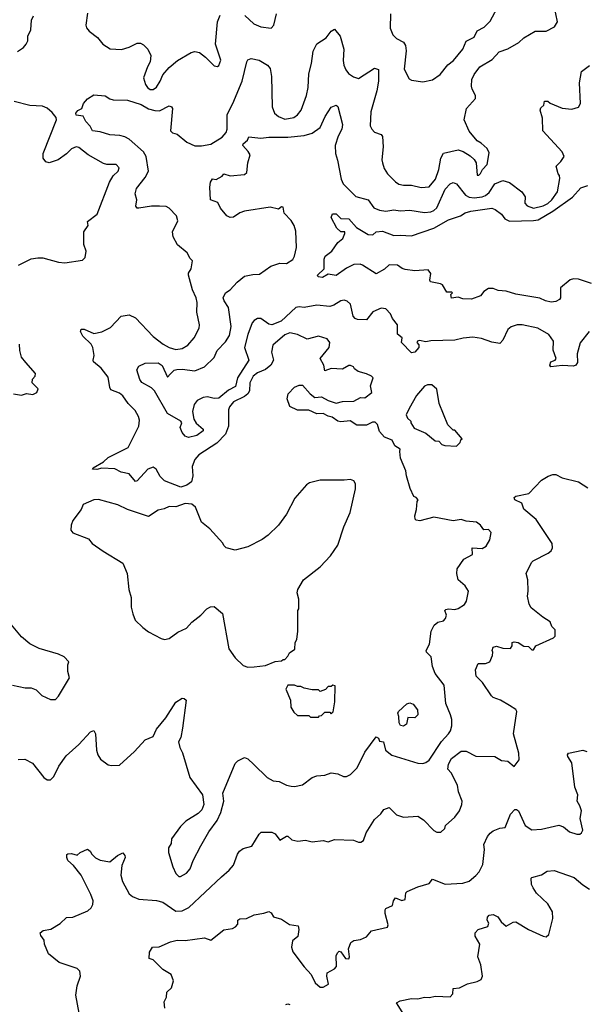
# Model space of a CAD drawing. Extents: x 2239805 to 2396427, y 665731 to 772158.
# Tile 119 of 256: x 2283523 to 2287042, y 723829 to 729969. Entities that reach past the tile are written whole.
import ezdxf

# ---------------------------------------------------------------- set-up
doc = ezdxf.new("R2010")
doc.units = 0

msp = doc.modelspace()

# ---------------------------------------------------------------- linework, layer by layer
at = {"layer": '0CON05XD'}
for points in [[(2284425, 727093.1), (2284399.3, 727119.3), (2284374, 727165), (2284355, 727178), (2284321.2, 727165), (2284255, 727092.5), (2284245, 727090), (2284205, 727136), (2284155, 727147.5), (2284115, 727167.1), (2284035, 727171.4), (2284003.1, 727163.1), (2283977.5, 727165), (2283981.2, 727175), (2284045, 727212), (2284075, 727238), (2284199.5, 727300.5), (2284265.8, 727435), (2284268.8, 727471.2), (2284263.3, 727495), (2284242.6, 727532.6), (2284198.1, 727575), (2284165, 727624), (2284145, 727640), (2284091.7, 727661.7), (2284084.2, 727675), (2284075, 727738.8), (2284031.2, 727795), (2283983.8, 727835), (2283980, 727845), (2283986, 727875), (2283979.2, 727925), (2283967.5, 727945), (2283916.9, 727995), (2283902, 728025), (2283905, 728038.8), (2283925, 728038.6), (2283985, 728011.4), (2284035, 728021.4), (2284089.8, 728050.2), (2284155, 728119.2), (2284205, 728127.5), (2284245, 728109.2), (2284354, 727994), (2284417.5, 727945), (2284455, 727924.5), (2284495, 727912.5), (2284535, 727918.9), (2284570.2, 727939.8), (2284610.6, 727985), (2284641.2, 728045), (2284643.3, 728065), (2284626.7, 728145), (2284628, 728205), (2284622.5, 728235), (2284599.2, 728285), (2284574.3, 728375), (2284575, 728387.5), (2284591.2, 728415), (2284600, 728465), (2284585, 728480), (2284566.7, 728515), (2284505.4, 728565.4), (2284480, 728615), (2284475.8, 728645), (2284507.5, 728715), (2284501.2, 728745), (2284455, 728794), (2284435, 728803.3), (2284393.6, 728806.4), (2284344.2, 728805.8), (2284265, 728793.8), (2284254, 728794), (2284246.7, 728805), (2284252, 728845), (2284243, 728883), (2284251.1, 728915), (2284304, 728985), (2284326, 729025), (2284310.5, 729115), (2284295.4, 729145.4), (2284205, 729224.2), (2284178.7, 729238.7), (2284147, 729247), (2284085, 729251.2), (2284025, 729268.8), (2283977.5, 729275), (2283961.2, 729305), (2283934.3, 729334.3), (2283918, 729368), (2283875, 729373.3), (2283873.3, 729385), (2283885, 729402.5), (2283910, 729415), (2283920, 729445), (2283945.8, 729475), (2283985, 729499.4), (2284055, 729493.3), (2284084.1, 729474.1), (2284105, 729468.8), (2284195, 729465.8), (2284280.6, 729440.6), (2284325, 729412.2), (2284365, 729401.9), (2284395, 729400.6), (2284455, 729431.2), (2284470, 729425), (2284476, 729415), (2284463.8, 729276.2), (2284475, 729263.8), (2284505, 729253.8), (2284564.5, 729204.5), (2284615, 729182.5), (2284655, 729182), (2284715, 729192), (2284785, 729236), (2284809.2, 729265), (2284816.9, 729285), (2284815, 729376.7), (2284851.1, 729445), (2284908.8, 729585), (2284938.8, 729705), (2284945, 729717.5), (2284965, 729727.5), (2285015.9, 729715.9), (2285067.5, 729685), (2285083.9, 729663.9), (2285092.9, 729615), (2285095.9, 729425.9), (2285111.2, 729385), (2285135, 729364), (2285175, 729349.2), (2285231.2, 729358.8), (2285255, 729376.2), (2285278, 729405), (2285311.4, 729495), (2285321.4, 729545), (2285325, 729630), (2285342.5, 729695), (2285352.5, 729772.5), (2285375, 729817.5), (2285433.3, 729855), (2285465, 729897.5), (2285485, 729910), (2285521.2, 729865), (2285542.9, 729785), (2285538.5, 729715), (2285543.1, 729685), (2285555.6, 729655.6), (2285573.3, 729633.3), (2285603.2, 729613.2), (2285635, 729602.5), (2285735, 729666.2), (2285758.3, 729658.3), (2285759.2, 729585), (2285748.8, 729525), (2285711.2, 729395), (2285707, 729307), (2285717.5, 729285), (2285735, 729267.5), (2285775, 729252.5), (2285785, 729240), (2285788.8, 729175), (2285780, 729095), (2285783.3, 729075), (2285795, 729040), (2285815, 729007.5), (2285865, 728956.7), (2285885, 728943.3), (2285915, 728936.2), (2285965, 728935.8), (2286025, 728921.4), (2286074.4, 728925.6), (2286115.5, 728975), (2286135.5, 729035), (2286148.8, 729105), (2286165, 729136.7), (2286255, 729156.2), (2286287.7, 729147.7), (2286330.7, 729120.7), (2286356.4, 729096.4), (2286367.5, 729075), (2286375, 729000), (2286385, 729000), (2286395, 729010), (2286407.5, 729035), (2286436.7, 729065), (2286449.3, 729139.3), (2286436.4, 729166.4), (2286399.3, 729199.3), (2286373.6, 729213.6), (2286323.9, 729273.9), (2286293.3, 729345), (2286307.5, 729415), (2286363, 729477), (2286363.3, 729495), (2286343.3, 729535), (2286340, 729555), (2286341.2, 729595), (2286355, 729627.5), (2286390, 729675), (2286468.8, 729721.2), (2286511.3, 729768.7), (2286565, 729786), (2286635, 729826.2), (2286665, 729856.2), (2286735, 729896), (2286805, 729896), (2286856.7, 729925), (2286874, 729955), (2286854, 730055)], [(2283945, 730010), (2283934, 729935), (2283938.3, 729918.3), (2283956.1, 729896.1), (2284007, 729857), (2284040, 729815), (2284087.7, 729787.7), (2284158.3, 729781.7), (2284205, 729796.7), (2284255, 729822.5), (2284275, 729822.5), (2284295, 729812.5), (2284322.5, 729785), (2284340, 729745), (2284336.2, 729705), (2284318.8, 729675), (2284294.3, 729605), (2284306, 729565), (2284318.8, 729545), (2284335, 729534.2), (2284355, 729534.2), (2284375, 729548.8), (2284398.6, 729585), (2284414.4, 729625.6), (2284455, 729671.2), (2284506.8, 729713.2), (2284592.5, 729765), (2284615, 729769.2), (2284643, 729763), (2284681.2, 729735), (2284735, 729681.2), (2284755, 729676.7), (2284765, 729683.3), (2284775.8, 729715.8), (2284742.9, 729815), (2284755.7, 729955), (2284772.6, 729997.4)], [(2285834.1, 730005.9), (2285831.2, 729915), (2285848.8, 729875), (2285871.5, 729851.5), (2285915, 729828.6), (2285928, 729808), (2285931.9, 729775), (2285919.2, 729659.2), (2285950.5, 729600.5), (2285965, 729592), (2286035, 729581.2), (2286095, 729593.8), (2286142.7, 729627.3), (2286192.4, 729687.6), (2286226.2, 729713.8), (2286284.2, 729785), (2286305.6, 729834.4), (2286355, 729860), (2286375, 729898.8), (2286417.1, 729922.9), (2286455, 729958.8), (2286499.5, 730040.5)], [(2283509.5, 729770.5), (2283547.5, 729795), (2283563.3, 729815), (2283573, 729837), (2283573.3, 729865), (2283592.5, 729905), (2283596.7, 729965), (2283608.3, 729991.7)], [(2284925.8, 729995), (2284983, 729943), (2285025, 729924.2), (2285090, 729915), (2285106.2, 729935), (2285123.3, 730005)], [(2287073.3, 728025), (2287016.1, 727953.9), (2286996.7, 727885), (2286999.3, 727830.7), (2286990, 727815), (2286975, 727807.5), (2286905, 727813.3), (2286833.6, 727803.6), (2286827.5, 727815), (2286833.3, 727835), (2286860, 727845), (2286867.5, 727855), (2286847, 727907), (2286850, 727965), (2286821.2, 728005), (2286752.5, 728045), (2286655, 728066.2), (2286623.9, 728066.1), (2286586.1, 728053.9), (2286565, 728037.5), (2286535, 727970), (2286515, 727950), (2286465, 727957.5), (2286401.7, 727981.7), (2286348.3, 727988.3), (2286286.4, 727983.6), (2286235, 727971.2), (2286085, 727966.2), (2286055, 727960), (2286015, 727968.8), (2286002.5, 727965), (2285997.5, 727955), (2286011.7, 727941.7), (2286010, 727925), (2285985, 727896.2), (2285965, 727892), (2285902.5, 727955), (2285907.5, 727985), (2285878.3, 728008.3), (2285877.5, 728065), (2285846.7, 728105), (2285833.6, 728133.6), (2285805, 728166.7), (2285775, 728170), (2285723.9, 728146.1), (2285683.9, 728096.1), (2285628.3, 728098.3), (2285614.4, 728104.4), (2285600.9, 728120.9), (2285583.8, 728195), (2285565, 728213.3), (2285545, 728218.8), (2285525, 728216.2), (2285480.8, 728189.2), (2285455, 728181.2), (2285375, 728188.8), (2285295.7, 728174.3), (2285265, 728178.6), (2285245, 728174.2), (2285152.2, 728087.8), (2285095, 728065.8), (2285075, 728069.2), (2285025.9, 728105.9), (2285005, 728106), (2284985, 728093.8), (2284972.6, 728077.4), (2284943.8, 728006.2), (2284924.4, 727925), (2284950, 727845), (2284881.1, 727735), (2284868.3, 727681.7), (2284825, 727658.1), (2284765, 727609.1), (2284735, 727607.1), (2284693.4, 727616.6), (2284666.4, 727613.6), (2284629.2, 727595), (2284610.9, 727569.1), (2284599.6, 727525), (2284607.8, 727477.8), (2284622.9, 727452.9), (2284666.7, 727415), (2284666.2, 727405), (2284626.7, 727375), (2284575, 727363.3), (2284555, 727372.5), (2284536.2, 727395), (2284523.3, 727425), (2284532.5, 727455), (2284527.5, 727465), (2284445, 727513.8), (2284363.9, 727653.9), (2284345, 727672.5), (2284285, 727706.7), (2284271.2, 727725), (2284253.3, 727785), (2284265, 727807.5), (2284303.9, 727826.1), (2284385, 727829.2), (2284411.7, 727811.7), (2284445, 727740), (2284460.7, 727759.3), (2284486.4, 727783.6), (2284501.7, 727788.3), (2284535, 727790), (2284615, 727779.2), (2284675, 727804.3), (2284735, 727863.3), (2284754, 727905), (2284805, 727959.2), (2284829.8, 728000.2), (2284840.5, 728055), (2284824.4, 728174.4), (2284798, 728215), (2284792, 728235), (2284806, 728265), (2284835, 728284.2), (2284877.9, 728332.1), (2284925, 728369.2), (2284975, 728380.8), (2285017.3, 728382.7), (2285089.2, 728430.8), (2285145, 728450), (2285185, 728448.8), (2285225.7, 728474.3), (2285236.2, 728495), (2285247.7, 728547.7), (2285245, 728650), (2285233.8, 728685), (2285215, 728716.7), (2285172.3, 728762.3), (2285165, 728800), (2285155, 728802.5), (2285135, 728787.5), (2285085, 728798.8), (2284924.4, 728775.6), (2284895.6, 728764.4), (2284855, 728737.5), (2284835, 728735.8), (2284813.8, 728745), (2284775, 728793.3), (2284757.7, 728827.7), (2284712.5, 728845), (2284707.5, 728925), (2284712.5, 728955), (2284723.6, 728976.4), (2284747, 728973), (2284785, 728992.5), (2284795, 729007.5), (2284835, 728994), (2284925, 729004), (2284938, 729015), (2284943.8, 729075), (2284958.8, 729125), (2284947.3, 729147.3), (2284914.3, 729185), (2284916.7, 729195), (2284943.6, 729216.4), (2284951.7, 729238.3), (2285025, 729230), (2285075, 729235.8), (2285195, 729235.6), (2285295, 729245.7), (2285345, 729260), (2285395, 729296.2), (2285427.1, 729365), (2285465, 729423.8), (2285496.2, 729436.2), (2285506.4, 729426.4), (2285534.4, 729315), (2285530.6, 729285), (2285507.2, 729242.8), (2285488.6, 729185), (2285490.8, 729135), (2285503.3, 729093.3), (2285526, 728975), (2285540, 728945), (2285617, 728867), (2285695, 728846), (2285730.8, 728795), (2285765, 728780), (2285805, 728775.6), (2285855, 728782.5), (2285895, 728775.8), (2285955, 728781.9), (2286045, 728765.6), (2286085, 728771.1), (2286105, 728778.9), (2286122.2, 728795), (2286175, 728912), (2286205, 728945.8), (2286225, 728952.5), (2286245, 728946), (2286301.4, 728875), (2286325, 728862.3), (2286355, 728858.7), (2286405, 728864.1), (2286427.2, 728872.8), (2286448.3, 728891.7), (2286485, 728945.7), (2286535, 728966.9), (2286575, 728954.3), (2286652.5, 728895), (2286672.5, 728865), (2286672, 728825), (2286685, 728808), (2286725, 728794.4), (2286785, 728807.3), (2286815, 728822.1), (2286840.5, 728845), (2286875.6, 728895), (2286888.8, 728978.8), (2286887.5, 728997.5), (2286878.3, 729008.3), (2286866.7, 729055), (2286896.4, 729083.6), (2286917.5, 729115), (2286903.3, 729145), (2286783.8, 729275), (2286782.5, 729355), (2286767.5, 729405), (2286771.7, 729418.3), (2286790, 729435), (2286795, 729460), (2286815, 729460), (2286828.3, 729448.3), (2286905, 729416.7), (2286965, 729411.2), (2287005, 729423.3), (2287018.8, 729445), (2287011.2, 729575), (2287023.9, 729646.1), (2287075, 729682.5)], [(2283515, 728437.5), (2283595, 728476.7), (2283635, 728483.3), (2283667, 728483), (2283765, 728456.7), (2283805, 728452.5), (2283915, 728470), (2283930, 728485), (2283937.5, 728525), (2283923, 728567), (2283923.3, 728645), (2283950, 728685), (2283945, 728710), (2284006.2, 728755), (2284082, 728955), (2284104.4, 728995.6), (2284136.2, 729025), (2284143.3, 729045), (2284125, 729066.2), (2284065, 729066), (2284045, 729072), (2283950, 729125), (2283891.2, 729171.2), (2283875, 729175.7), (2283845.7, 729164.3), (2283815, 729132), (2283763.3, 729095), (2283706.4, 729076.4), (2283685, 729083.3), (2283668.8, 729105), (2283670, 729135), (2283752.5, 729345), (2283749.7, 729359.7), (2283725, 729390), (2283695, 729416.7), (2283665, 729428.8), (2283585, 729433.8), (2283487.7, 729457.7)], [(2287087.3, 728322.7), (2287005, 728350.8), (2286975, 728352.9), (2286955, 728345.7), (2286894.2, 728295.8), (2286894, 728235), (2286886.8, 728223.2), (2286865, 728212), (2286835, 728208), (2286800, 728215), (2286765, 728231.2), (2286615, 728257.5), (2286555, 728276), (2286505, 728280), (2286475, 728292.5), (2286445, 728292.5), (2286416.1, 728273.9), (2286395, 728246.7), (2286340, 728225), (2286285, 728228.8), (2286255, 728237.5), (2286215, 728232.5), (2286210, 728255), (2286220, 728265), (2286215, 728270), (2286185, 728270), (2286157.5, 728315), (2286145, 728322.5), (2286083.6, 728333.6), (2286080, 728345), (2286086.2, 728385), (2286068.3, 728408.3), (2285985, 728402.5), (2285925, 728410), (2285906.4, 728416.4), (2285878.3, 728438.3), (2285825, 728440), (2285797.3, 728412.7), (2285745, 728383.3), (2285658.8, 728438.8), (2285645, 728444), (2285605, 728442), (2285560, 728420), (2285495, 728374), (2285445, 728382.5), (2285409.3, 728360.7), (2285382.5, 728365), (2285380, 728375), (2285420, 728415), (2285420, 728475), (2285426, 728495), (2285468.8, 728525), (2285505, 728580), (2285536.7, 728605), (2285550, 728635), (2285550, 728645), (2285525, 728646.7), (2285499.3, 728669.3), (2285463.3, 728735), (2285471.7, 728758.3), (2285495, 728758), (2285525, 728728.8), (2285575, 728726.2), (2285622.7, 728672.7), (2285695, 728628.8), (2285723.3, 728626.7), (2285745, 728646.2), (2285785, 728650.8), (2285855, 728623.8), (2285894, 728626), (2285965, 728620), (2286105, 728668), (2286195, 728720.6), (2286270, 728745), (2286300, 728765), (2286335, 728775.7), (2286465, 728793.3), (2286487.5, 728785), (2286525, 728756), (2286546.3, 728726.3), (2286575, 728712.5), (2286725, 728715.9), (2286755, 728721.6), (2286845.5, 728775), (2286967.9, 728862.1), (2287020.3, 728919.7), (2287064.4, 728935.6)], [(2283513.6, 725356.4), (2283555, 725357.5), (2283603, 725333), (2283673.6, 725243.6), (2283695, 725230), (2283715, 725230), (2283735, 725250), (2283766.7, 725315), (2283812.3, 725377.7), (2283891.7, 725448.3), (2283965, 725527.5), (2283985, 725537.5), (2283996.1, 725516.1), (2284001.2, 725415), (2284010, 725385), (2284027, 725357), (2284075, 725322.5), (2284095, 725317.5), (2284145, 725320), (2284237.5, 725405), (2284305, 725477.5), (2284355, 725500), (2284375.9, 725544.1), (2284433.8, 725615), (2284495, 725712.5), (2284535, 725737.5), (2284547, 725737), (2284560, 725725), (2284538.3, 725551.7), (2284527, 725493), (2284513.3, 725465), (2284520.7, 725430.7), (2284537, 725397), (2284584.1, 725244.1), (2284661.2, 725135), (2284671.2, 725075), (2284657.7, 725042.3), (2284635, 725020), (2284558.3, 724971.7), (2284525, 724937.5), (2284468.3, 724861.7), (2284467, 724833), (2284450, 724805), (2284450, 724775), (2284476.4, 724686.4), (2284496.7, 724645), (2284515, 724626.7), (2284525, 724626.7), (2284562, 724648), (2284585, 724673.3), (2284604.1, 724725.9), (2284652.3, 724817.7), (2284702.5, 724905), (2284753.6, 724976.4), (2284776.2, 725025), (2284796.2, 725095), (2284790, 725145), (2284865, 725330), (2284883, 725347), (2284925, 725367.5), (2284945, 725360), (2284982.5, 725325), (2285065, 725242.5), (2285103.6, 725223.6), (2285139.3, 725219.3), (2285185, 725196.7), (2285215, 725190), (2285235, 725187.5), (2285285, 725197.5), (2285346.4, 725243.6), (2285375, 725253.3), (2285425, 725257.5), (2285465, 725273.3), (2285505, 725266.2), (2285540.7, 725250.7), (2285559.3, 725250.7), (2285585, 725262.5), (2285625.8, 725304.2), (2285675, 725402.5), (2285745, 725497.5), (2285758.3, 725488.3), (2285765, 725470), (2285790, 725465), (2285802.5, 725415), (2285842.3, 725382.3), (2286005, 725333.3), (2286035, 725330), (2286055, 725337.5), (2286075, 725352.5), (2286151.8, 725468.2), (2286196, 725515), (2286208.8, 725535), (2286216.4, 725566.4), (2286216.7, 725605), (2286208.8, 725635), (2286178.8, 725705), (2286168.8, 725818.8), (2286113, 725893), (2286095.8, 725935), (2286088, 725995), (2286057.5, 726025), (2286056.7, 726035), (2286076.7, 726075), (2286087.5, 726155), (2286106.4, 726193.6), (2286128.3, 726211.7), (2286165, 726220), (2286177.5, 726235), (2286182.5, 726255), (2286173.3, 726285), (2286179.3, 726290.7), (2286195, 726296.2), (2286235, 726290), (2286255, 726296.7), (2286295, 726322.5), (2286307, 726343), (2286320, 726405), (2286299.3, 726439.3), (2286256.7, 726476.7), (2286246.7, 726515), (2286250, 726545), (2286291.2, 726605), (2286346.1, 726633.9), (2286343.6, 726676.4), (2286405, 726671.2), (2286430, 726685), (2286453.3, 726725), (2286460.7, 726770.7), (2286445, 726790), (2286415, 726787.5), (2286395, 726817.5), (2286370, 726835), (2286305, 726842.5), (2286275, 726852.5), (2286225, 726843.8), (2286105, 726866.7), (2286016.1, 726843.9), (2285995, 726847.5), (2285987.5, 726855), (2285986.7, 726875), (2285996.7, 726915), (2286000, 726965), (2286007.5, 726975), (2285995, 726990), (2285980, 726995), (2285957.5, 727045), (2285933.6, 727123.6), (2285930, 727155), (2285896.7, 727235), (2285893, 727277), (2285895, 727290), (2285860.5, 727310.5), (2285845, 727347.5), (2285796.4, 727366.4), (2285765, 727400), (2285753.8, 727445), (2285738.8, 727458.8), (2285721.2, 727458.8), (2285685, 727441.2), (2285625, 727440), (2285583.6, 727466.4), (2285525, 727461.2), (2285505, 727466.2), (2285470.7, 727490.7), (2285445, 727496.7), (2285415, 727513.3), (2285375, 727510), (2285325, 727533.8), (2285255, 727533.3), (2285207, 727557), (2285190, 727605), (2285196.7, 727635), (2285235, 727676.7), (2285265, 727690), (2285285, 727690), (2285332.5, 727635), (2285363, 727613), (2285405, 727616.7), (2285445, 727593.8), (2285495, 727577.5), (2285535, 727588.8), (2285605, 727590), (2285647, 727613), (2285675, 727610), (2285716.7, 727645), (2285708.8, 727685), (2285726.2, 727735), (2285716.1, 727746.1), (2285685, 727761.2), (2285632.5, 727775), (2285610.7, 727790.7), (2285602.5, 727805), (2285585, 727813.3), (2285575, 727813.3), (2285535, 727790), (2285465, 727793.3), (2285425, 727780), (2285417.5, 727815), (2285396.7, 727855), (2285452, 727925), (2285456, 727955), (2285438.3, 727978.3), (2285385, 727996), (2285315, 727976), (2285255, 728006), (2285207, 728017), (2285175, 728004.2), (2285100.9, 727939.1), (2285092.5, 727895), (2285104, 727845), (2285088.8, 727815), (2285055, 727787.1), (2285005, 727766.5), (2284978.9, 727745), (2284956.4, 727705), (2284954.4, 727655), (2284945.7, 727635), (2284925, 727618.5), (2284855, 727585.5), (2284829.5, 727555), (2284823.3, 727535), (2284824.6, 727435), (2284805.3, 727384.7), (2284751.3, 727328.7), (2284639.2, 727255), (2284614.6, 727225.4), (2284598.3, 727181.7), (2284602.5, 727125), (2284592.7, 727087.3), (2284565, 727065.6), (2284526.8, 727053.2), (2284425, 727093.1)], [(2283485, 727636.7), (2283533, 727627), (2283565, 727637.5), (2283605, 727632.5), (2283630, 727645), (2283637, 727667), (2283600, 727705), (2283603, 727727), (2283620, 727745), (2283621.7, 727761.7), (2283560.7, 727830.7), (2283533.3, 727865), (2283523.3, 727905), (2283522.5, 727945)], [(2286245, 727310), (2286268.3, 727331.7), (2286271.7, 727348.3), (2286280, 727355), (2286235, 727410), (2286225, 727410), (2286191.7, 727441.7), (2286137.5, 727575), (2286122.5, 727665), (2286091.7, 727691.7), (2286065, 727692.5), (2286046.4, 727683.6), (2285996.2, 727625), (2285950, 727545), (2285932.5, 727505), (2285940, 727485), (2285960, 727465), (2285960, 727455), (2285981.7, 727421.7), (2286055, 727390), (2286113, 727343), (2286135, 727340), (2286155, 727320), (2286173, 727313), (2286245, 727310)], [(2286783.3, 726243.3), (2286710.7, 726300.7), (2286697.5, 726325), (2286687.5, 726375), (2286692.5, 726405), (2286690, 726475), (2286680, 726515), (2286712.5, 726585), (2286722.5, 726595), (2286817.7, 726642.3), (2286835, 726656.7), (2286843.8, 726675), (2286842.3, 726702.3), (2286741.7, 726851.7), (2286665, 726917.5), (2286653, 726953), (2286610, 726975), (2286605, 726990), (2286615, 726997.5), (2286696.1, 727013.9), (2286775, 727097.5), (2286816.7, 727123.3), (2286845, 727132.5), (2286865, 727132.5), (2286905, 727112.5), (2287005, 727087.5), (2287065, 727050)], [(2284945, 725932.5), (2284985, 725933.3), (2285055, 725942.5), (2285115, 725967.5), (2285155, 725970), (2285165, 725980), (2285175, 725980), (2285195, 726000), (2285205, 726020), (2285237, 726043), (2285240, 726085), (2285250, 726105), (2285257.5, 726155), (2285257.5, 726285), (2285262.5, 726295), (2285262.5, 726355), (2285253.3, 726395), (2285257.5, 726415), (2285292.5, 726475), (2285395, 726557.5), (2285460, 726625), (2285505, 726692.5), (2285544.2, 726805.8), (2285583.3, 726895), (2285616.4, 727043.6), (2285616.7, 727075), (2285605, 727092.5), (2285585, 727102.5), (2285545, 727096.7), (2285395, 727096.7), (2285328.3, 727081.7), (2285310.7, 727069.3), (2285237.5, 726985), (2285186.7, 726885), (2285135, 726817.5), (2285072.5, 726755), (2285035, 726727.5), (2284945, 726682.5), (2284865, 726660), (2284810, 726675), (2284795, 726690), (2284790, 726705), (2284707.5, 726795), (2284656.7, 726835), (2284619.3, 726929.3), (2284595, 726948.6), (2284555, 726952.2), (2284495, 726931.9), (2284455, 726933.8), (2284422.3, 726917.7), (2284385, 726911.2), (2284325, 726870), (2284194.2, 726914.2), (2284134.1, 726944.1), (2284015, 726976), (2283985, 726973.8), (2283917.5, 726945), (2283906.7, 726915), (2283853.3, 726845), (2283843.6, 726816.4), (2283842.5, 726785), (2283855, 726770), (2283950.7, 726730.7), (2283975, 726702.5), (2284043.9, 726653.9), (2284165, 726580), (2284192.5, 726515), (2284202.5, 726415), (2284216.7, 726365), (2284217.5, 726305), (2284227.5, 726265), (2284242.5, 726225), (2284289.3, 726179.3), (2284325, 726152.5), (2284405, 726110), (2284425, 726103.8), (2284455, 726111.2), (2284509.3, 726150.7), (2284562.5, 726175), (2284595, 726212.5), (2284652.5, 726255), (2284690, 726295), (2284713, 726307), (2284735, 726310), (2284787, 726267), (2284826.2, 726045), (2284865, 725990), (2284915, 725942.5), (2284945, 725932.5)], [(2283893.9, 723773.9), (2283873.6, 723886.4), (2283880, 723945), (2283902.5, 724005), (2283897, 724037), (2283881.7, 724051.7), (2283769.3, 724089.3), (2283703.3, 724145), (2283677.5, 724205), (2283675, 724230), (2283655, 724257.5), (2283651.2, 724275), (2283669.5, 724290.5), (2283717.5, 724297.5), (2283775, 724333.3), (2283815, 724370), (2283855, 724373.3), (2283948.3, 724411.7), (2283969.3, 724430.7), (2283979.3, 724450.7), (2283980, 724475), (2283966.7, 724515), (2283906, 724635), (2283857.5, 724695), (2283823.3, 724725), (2283816.7, 724745), (2283817.5, 724762.5), (2283823.3, 724766.7), (2283845, 724768.8), (2283881.7, 724758.3), (2283900, 724775), (2283945, 724796.7), (2283962.5, 724785), (2283972.5, 724765), (2283995, 724742.5), (2284025, 724727.5), (2284085, 724717.5), (2284132.7, 724757.3), (2284165, 724773.3), (2284177.9, 724757.9), (2284179.2, 724745), (2284158.8, 724695), (2284154.1, 724634.1), (2284163.8, 724595), (2284205, 724518.8), (2284225, 724502), (2284265, 724484), (2284375.8, 724475.8), (2284415, 724466), (2284495, 724410), (2284535, 724412.5), (2284576.4, 724433.6), (2284780, 724625), (2284827.5, 724665), (2284855, 724697.5), (2284880, 724765), (2284893.8, 724785), (2284915, 724801.2), (2284970, 724815), (2285015, 724890), (2285028.3, 724901.7), (2285095, 724903.3), (2285115, 724892.5), (2285145, 724853.3), (2285185, 724877.5), (2285195, 724877.5), (2285220, 724855), (2285256.4, 724846.4), (2285305, 724853.8), (2285345, 724843.3), (2285415, 724850), (2285445, 724842.5), (2285485, 724856.2), (2285603.6, 724853.6), (2285635, 724840), (2285649.3, 724840.7), (2285665, 724850), (2285681.7, 724898.3), (2285735, 724982.5), (2285773, 725017), (2285792.5, 725045), (2285825, 725056.7), (2285871.7, 725011.7), (2285915, 724996.7), (2286005, 725002.5), (2286039.5, 724979.5), (2286105, 724912.5), (2286123.6, 724903.6), (2286147, 724903), (2286172.5, 724925), (2286177.5, 724945), (2286235, 724996.7), (2286263.3, 725035), (2286278.8, 725075), (2286280, 725095), (2286258.6, 725155), (2286251.4, 725195), (2286212.1, 725272.1), (2286192, 725295), (2286195, 725326.7), (2286215, 725361.2), (2286275, 725407.5), (2286305, 725407.5), (2286365, 725376.2), (2286485, 725373.8), (2286525, 725350), (2286565, 725346.2), (2286605, 725312.5), (2286636.1, 725353.9), (2286634, 725395), (2286600.5, 725515), (2286622.5, 725655), (2286615, 725666.7), (2286575, 725693.3), (2286520, 725725), (2286475, 725742.5), (2286463.6, 725753.6), (2286407.5, 725835), (2286367.5, 725875), (2286363.8, 725915), (2286380, 725955), (2286426.1, 725953.9), (2286452.5, 725965), (2286470, 726005), (2286472.5, 726025), (2286467.5, 726035), (2286475, 726056.7), (2286495, 726062.5), (2286535, 726050), (2286581.7, 726048.3), (2286592.5, 726065), (2286592.5, 726085), (2286605, 726090), (2286630, 726085), (2286665, 726062.5), (2286695, 726060), (2286715, 726040), (2286725, 726040), (2286740, 726065), (2286850, 726115), (2286860, 726125), (2286860, 726165), (2286840, 726185), (2286830, 726215), (2286783.3, 726243.3)], [(2283478.3, 725818.3), (2283557, 725803), (2283595, 725802.5), (2283625, 725790), (2283660, 725755), (2283715, 725730), (2283745, 725730), (2283765, 725750), (2283832.5, 725865), (2283822.5, 725905), (2283822.5, 725945), (2283830, 725965), (2283800, 725995), (2283765, 726012.5), (2283645, 726047.5), (2283585, 726077.5), (2283535, 726120), (2283472.5, 726195)], [(2285385, 725620), (2285391.7, 725628.3), (2285405, 725630), (2285425, 725650), (2285455, 725650), (2285465, 725640), (2285477, 725653), (2285487.5, 725715), (2285490, 725815), (2285475, 725820), (2285465, 725810), (2285445, 725810), (2285428.3, 725791.7), (2285395, 725780), (2285385, 725790), (2285345, 725790), (2285295, 725800), (2285275, 725810), (2285255, 725810), (2285235, 725820), (2285195, 725820), (2285182.5, 725795), (2285210, 725725), (2285213, 725683), (2285231.7, 725651.7), (2285255, 725630), (2285325, 725630), (2285335, 725620), (2285385, 725620)], [(2285915, 725563.3), (2285897, 725567), (2285887.5, 725585), (2285887, 725623), (2285880, 725645), (2285884.1, 725655.9), (2285935, 725703.3), (2285955, 725710), (2285975, 725700), (2286003.3, 725665), (2286003.8, 725635), (2285985, 725616.2), (2285941.7, 725618.3), (2285933.6, 725576.4), (2285915, 725563.3)], [(2284427.5, 723805), (2284422.5, 723845), (2284437, 723873), (2284440, 723905), (2284468.3, 723931.7), (2284482.5, 723975), (2284465.9, 724015.9), (2284415.9, 724045.9), (2284355, 724107.5), (2284330, 724115), (2284332.5, 724155), (2284350, 724185), (2284391.7, 724188.3), (2284462, 724218), (2284505, 724228.6), (2284555, 724227.8), (2284675, 724244.4), (2284715, 724230), (2284795, 724293.3), (2284848.3, 724301.7), (2284868.3, 724311.7), (2284881.7, 724328.3), (2284882.5, 724355), (2284895, 724362.5), (2284936, 724364), (2284985, 724387.5), (2285045, 724396.7), (2285075, 724407.5), (2285089.3, 724399.3), (2285105, 724373.8), (2285155, 724360), (2285205, 724326.7), (2285258.3, 724318.3), (2285262.5, 724295), (2285257, 724253), (2285223.8, 724225), (2285218, 724185), (2285225, 724157.5), (2285295, 724062.5), (2285340, 724015), (2285365, 723963.3), (2285395, 723936.7), (2285415, 723936.2), (2285446.7, 723955), (2285436.7, 724005), (2285440, 724025), (2285485, 724050), (2285496.7, 724065), (2285496.4, 724133.6), (2285505, 724152.5), (2285515, 724160), (2285525, 724157.5), (2285554.1, 724114.1), (2285575, 724112.5), (2285578.8, 724125), (2285573.3, 724175), (2285587.5, 724215), (2285605, 724226.2), (2285646.4, 724233.6), (2285685, 724250), (2285715, 724287.5), (2285815, 724310), (2285820, 724325), (2285801.2, 724395), (2285800.7, 724419.3), (2285805, 724427.5), (2285847.5, 724445), (2285852.5, 724475), (2285865, 724492.5), (2285905, 724477.5), (2285925, 724482.5), (2285930, 724525), (2285937, 724533), (2286005, 724562.5), (2286075, 724583.3), (2286095, 724610), (2286175, 724579.2), (2286285, 724585.6), (2286325, 724597.5), (2286366.6, 724633.4), (2286386, 724655), (2286409.7, 724700.3), (2286420, 724795), (2286416.7, 724825), (2286438.8, 724875), (2286455, 724896.7), (2286475, 724910), (2286515, 724927.5), (2286548.3, 724931.7), (2286582.5, 725015), (2286610, 725045), (2286620, 725045), (2286632.5, 725035), (2286673.6, 724943.6), (2286715, 724917.5), (2286775, 724921.2), (2286883.9, 724946.1), (2286912.5, 724935), (2286950, 724905), (2286995, 724890), (2287015, 724890), (2287025, 724897.5), (2287033.3, 724915), (2287017, 724987), (2287024, 725035), (2287015, 725067.5), (2286997, 725097), (2287002.5, 725135), (2286982.9, 725182.9), (2286964.2, 725334.2), (2286938.8, 725375), (2286936.7, 725385), (2286943.9, 725396.1), (2287033, 725413), (2287057.5, 725405)], [(2285916.7, 723765), (2285871.7, 723838.3), (2285895, 723851.2), (2285964.1, 723865.9), (2286005, 723863.8), (2286045, 723873.3), (2286075, 723871.2), (2286115, 723880), (2286205, 723876.7), (2286222.5, 723895), (2286225, 723927.5), (2286265, 723932.5), (2286313.6, 723956.4), (2286375, 723972.5), (2286400, 723985), (2286407.5, 724005), (2286397.5, 724075), (2286377.5, 724125), (2286390, 724205), (2286362.5, 724255), (2286362.5, 724275), (2286380, 724295), (2286440, 724315), (2286447.5, 724335), (2286437.5, 724355), (2286438.3, 724371.7), (2286450, 724385), (2286475, 724388.8), (2286502.5, 724375), (2286524.1, 724344.1), (2286555, 724317.5), (2286598.3, 724341.7), (2286615, 724343.8), (2286695, 724296.2), (2286785, 724253.3), (2286805, 724250), (2286820, 724265), (2286846, 724365), (2286843.8, 724405), (2286815, 724456.7), (2286745, 724522.5), (2286723.3, 724555), (2286713, 724577), (2286710, 724615), (2286715, 724620), (2286775, 724637.5), (2286810.7, 724659.3), (2286855, 724663.3), (2286979.1, 724619.1), (2287033.4, 724573.4), (2287075, 724546.7)], [(2285181.3, 723828.7), (2285195, 723832.5), (2285207.6, 723827.6)]]:
    msp.add_lwpolyline(points, dxfattribs=at)

doc.saveas('drawing.dxf')
